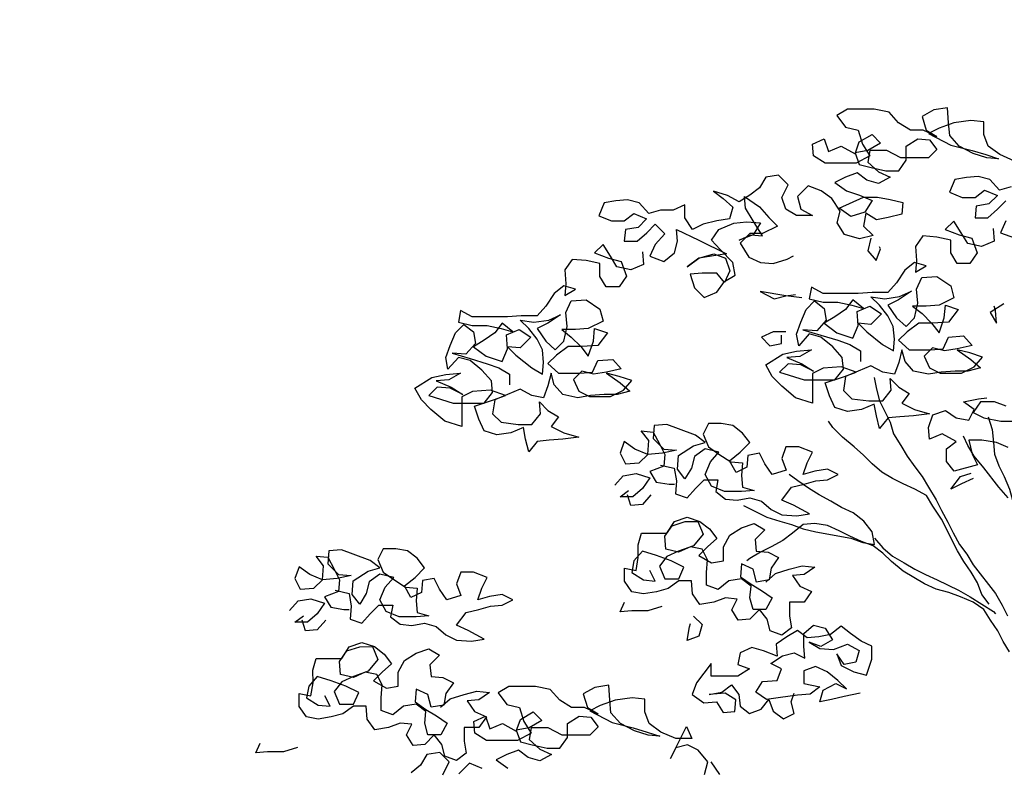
# Model space of a CAD drawing. Header units: centimetres. Extents: x 100159 to 737697, y -50084 to 234864.
# Tile 67 of 165: x 409024 to 409184, y -20793 to -20671. Entities that reach past the tile are written whole.
import ezdxf

# ---------------------------------------------------------------- set-up
doc = ezdxf.new("R2010")
doc.units = ezdxf.units.CM
doc.layers.get('0').update_dxf_attribs({"lineweight": 5})
doc.layers.add('DDL- PAYSAGE', color=63, linetype='Continuous')
doc.layers.add('DDL-HACHURES', color=252, linetype='Continuous', lineweight=13)

# ---------------------------------------------------------------- blocks, each defined once
blk = doc.blocks.new('A$C640D435A')
for points in [[(2456.5, 5432.2), (2479.2, 5426), (2497.7, 5446.6), (2520.4, 5452.7), (2543.1, 5450.7), (2565.7, 5446.5), (2576, 5421.8), (2551.3, 5411.5), (2526.5, 5411.5), (2508, 5426), (2483.3, 5415.7), (2499.8, 5399.2), (2524.5, 5395.1), (2526.5, 5372.4), (2501.8, 5372.4), (2483.3, 5388.9), (2466.8, 5405.4)], [(2466.8, 5366.3), (2477.1, 5343.6), (2450.3, 5333.4)], [(2450, 5482.4), (2478.9, 5494.7), (2501.5, 5511.1), (2509.8, 5533.8), (2509.8, 5558.5), (2534.5, 5560.5), (2567.5, 5556.4), (2596.3, 5546.1), (2616.9, 5535.7), (2573.6, 5513.1), (2532.4, 5502.9), (2505.6, 5494.7), (2480.9, 5486.4), (2503.6, 5488.5), (2530.3, 5496.7), (2557.1, 5511.1), (2575.7, 5531.7), (2577.8, 5556.4), (2579.8, 5585.2), (2606.6, 5581.1), (2629.3, 5568.7), (2621, 5541.9), (2600.4, 5529.6), (2627.2, 5541.9), (2651.9, 5541.9), (2674.6, 5556.3), (2693.1, 5576.9), (2721.9, 5583), (2773.4, 5583), (2794, 5570.6), (2777.5, 5548), (2752.8, 5541.8), (2744.5, 5515), (2730.1, 5492.4), (2756.9, 5478), (2816.6, 5477.9), (2839.2, 5492.3), (2841.3, 5514.9), (2818.7, 5525.3), (2810.4, 5500.6), (2785.7, 5510.9), (2758.9, 5496.5), (2750.7, 5519.2), (2726, 5533.6), (2709.5, 5517.1), (2734.2, 5502.7), (2758.9, 5498.5), (2750.7, 5475.9), (2728, 5469.7), (2699.2, 5463.6), (2674.5, 5463.6), (2660.1, 5484.2), (2660.1, 5511), (2637.5, 5525.4), (2614.8, 5523.4), (2600.4, 5504.9), (2616.8, 5488.4), (2670.4, 5488.3), (2697.2, 5502.7), (2730.1, 5502.7), (2734.2, 5480), (2713.6, 5461.5), (2690.9, 5451.2), (2713.6, 5438.9), (2736.2, 5445), (2754.8, 5459.4), (2777.4, 5451.2), (2798, 5440.9), (2775.3, 5424.4), (2750.6, 5416.2), (2725.9, 5405.9), (2740.3, 5383.2), (2767.1, 5375), (2789.7, 5391.4), (2742.4, 5412.1), (2715.6, 5412.1), (2690.9, 5408), (2666.2, 5401.8), (2668.2, 5379.2), (2695, 5373), (2717.6, 5368.8), (2738.2, 5381.2), (2742.3, 5356.5), (2723.8, 5338), (2750.5, 5331.7), (2779.4, 5340), (2793.8, 5362.6), (2787.7, 5385.3), (2804.2, 5410), (2824.8, 5424.4), (2849.5, 5434.6), (2870.1, 5414), (2863.9, 5389.3), (2841.2, 5377), (2872.1, 5376.9), (2892.7, 5389.3), (2901, 5411.9), (2888.6, 5436.6), (2907.2, 5455.2), (2931.9, 5451), (2944.2, 5430.4), (2962.7, 5416), (2983.3, 5403.6), (3006, 5415.9), (3032.8, 5424.2), (3014.2, 5409.8), (2995.7, 5393.3), (3001.8, 5370.6), (3026.5, 5366.5), (3053.3, 5360.3), (3073.9, 5350), (3088.3, 5372.6), (3088.3, 5397.3), (3111, 5387), (3135.7, 5387), (3158.3, 5380.8), (3176.9, 5401.4), (3199.6, 5407.5), (3222.2, 5405.5), (3244.9, 5401.3), (3255.1, 5376.6), (3230.4, 5366.3), (3205.7, 5366.3), (3187.2, 5380.8), (3162.5, 5370.5), (3178.9, 5354), (3203.6, 5349.9), (3205.7, 5327.2), (3180.9, 5327.2), (3162.4, 5343.7), (3146, 5360.2), (3127.4, 5341.7), (3145.9, 5321.1), (3156.2, 5298.4), (3129.4, 5288.2), (3108.8, 5304.6), (3102.7, 5327.3), (3104.8, 5350), (3061.5, 5329.4), (3007.9, 5302.7), (3036.8, 5298.5), (3061.5, 5294.4), (3084.1, 5277.9), (3061.5, 5294.4), (3032.6, 5302.7), (3010, 5294.4), (3001.7, 5269.7), (3012, 5247.1), (3026.4, 5265.6), (3055.3, 5265.6), (3077.9, 5263.5), (3069.7, 5236.7), (3051.1, 5218.2), (3026.4, 5228.5), (3012, 5249.1), (2991.4, 5261.5), (2995.6, 5286.2), (3020.3, 5310.9), (3036.8, 5329.4), (3022.4, 5350), (2993.6, 5362.4), (2968.9, 5364.5), (2942.1, 5362.5), (2956.5, 5339.8), (2983.2, 5329.5), (2960.6, 5339.8), (2938, 5337.8), (2956.5, 5366.6), (2970.9, 5391.3), (2973, 5413.9), (2944.2, 5393.4), (2925.6, 5372.8), (2909.1, 5356.3), (2938, 5341.9), (2962.7, 5341.9), (2981.2, 5323.3), (2964.7, 5296.5), (2942, 5286.3), (2917.3, 5284.2), (2890.5, 5292.5), (2878.2, 5298.7)], [(2491.5, 5351.9), (2489.4, 5327.1), (2514.1, 5316.8), (2540.9, 5323), (2553.3, 5343.6), (2567.7, 5366.2), (2584.2, 5349.7), (2557.4, 5339.4), (2532.7, 5333.3), (2522.3, 5304.5), (2536.7, 5283.9), (2561.4, 5283.8), (2573.8, 5304.4), (2573.8, 5329.1), (2600.6, 5335.3), (2627.4, 5337.3), (2641.8, 5316.7), (2639.7, 5289.9), (2641.7, 5267.3), (2621.2, 5279.7), (2643.8, 5285.8), (2662.3, 5271.4), (2678.8, 5246.7), (2695.2, 5228.1), (2726.1, 5228.1), (2752.9, 5226), (2820.9, 5225.9), (2843.5, 5238.3), (2847.6, 5215.6), (2820.9, 5209.5), (2792, 5209.5), (2765.2, 5203.3), (2742.6, 5197.2), (2763.2, 5213.6), (2777.6, 5195.1), (2798.2, 5180.7), (2818.8, 5168.3), (2794, 5149.8), (2763.1, 5139.5), (2752.9, 5164.2), (2754.9, 5191), (2730.2, 5201.3), (2707.6, 5186.9), (2728.1, 5166.3), (2752.9, 5168.3), (2736.4, 5151.9), (2705.5, 5127.2), (2684.8, 5114.9), (2682.8, 5137.5), (2684.9, 5162.2), (2695.2, 5182.8), (2711.7, 5203.4), (2728.2, 5219.8), (2701.4, 5215.7), (2672.6, 5219.9), (2649.9, 5230.2), (2674.6, 5213.7), (2695.2, 5203.4), (2678.7, 5178.7), (2660.2, 5162.2), (2643.7, 5178.7), (2637.6, 5207.6), (2639.7, 5234.3), (2629.4, 5257), (2600.5, 5259.1), (2573.8, 5240.6), (2567.6, 5217.9), (2596.4, 5203.5), (2621.1, 5201.4), (2647.9, 5201.4), (2629.3, 5187), (2610.8, 5168.5), (2596.3, 5149.9), (2586.1, 5178.8), (2584, 5203.5), (2559.3, 5195.3), (2577.8, 5170.6), (2608.7, 5168.5), (2635.5, 5168.4), (2658.1, 5151.9), (2674.6, 5135.5), (2654, 5116.9), (2612.8, 5117), (2588.1, 5119.1), (2577.8, 5141.7), (2549, 5143.8), (2532.5, 5125.3), (2561.3, 5119.1), (2586, 5114.9), (2608.7, 5121.1), (2625.1, 5104.6), (2614.8, 5082), (2594.2, 5071.7), (2553, 5071.7), (2528.3, 5084.1), (2511.9, 5102.7), (2536.6, 5110.9), (2561.3, 5117), (2534.5, 5098.5), (2516, 5082.1), (2540.7, 5075.9), (2565.4, 5075.8), (2592.1, 5073.8), (2616.8, 5069.6), (2645.7, 5075.8), (2662.2, 5094.3), (2668.4, 5116.9), (2674.5, 5092.2), (2682.7, 5069.6), (2705.4, 5073.6), (2728.1, 5086), (2777.5, 5065.3), (2781.6, 5038.6), (2765.1, 5022.1), (2732.1, 5018), (2705.4, 5018), (2688.9, 5038.7), (2691, 5061.3), (2674.5, 5044.8), (2653.9, 5032.5), (2668.3, 5014), (2643.6, 5001.6), (2614.7, 4993.4), (2645.6, 4989.3), (2672.4, 4987.2), (2695, 4985.1), (2711.5, 4964.5), (2717.7, 4989.2), (2721.8, 5011.9), (2746.5, 5001.5), (2773.3, 4997.4), (2798, 5005.6), (2808.3, 5028.2), (2816.6, 5053), (2779.5, 5065.3), (2756.9, 5073.6), (2785.7, 5083.9), (2820.7, 5081.8), (2841.3, 5071.5), (2841.3, 5013.8), (2874.2, 5024.1), (2901, 5046.7), (2919.6, 5065.2), (2931.9, 5087.9), (2899, 5108.5), (2872.2, 5114.7), (2843.4, 5116.8), (2866.1, 5104.4), (2890.8, 5102.3), (2861.9, 5090), (2839.3, 5075.6), (2864, 5087.9), (2888.7, 5090), (2905.2, 5073.5), (2857.8, 5059.1), (2798.1, 5059.1), (2781.6, 5079.8), (2783.7, 5102.4), (2802.2, 5123), (2824.9, 5141.5), (2847.6, 5147.7), (2868.1, 5125), (2872.3, 5147.6), (2864.1, 5170.3), (2853.8, 5195), (2837.3, 5211.5), (2818.8, 5197.1), (2814.6, 5174.5), (2833.2, 5153.8), (2859.9, 5155.9), (2824.9, 5145.6), (2792, 5135.4), (2769.3, 5127.1), (2748.7, 5114.8), (2748.7, 5094.2)], [(2728.3, 5333.1), (2734.4, 5308.4), (2718, 5289.9), (2709.7, 5312.5), (2711.8, 5316.6)], [(3170.6, 5306.7), (3168.5, 5281.9), (3193.3, 5271.6), (3220, 5277.8), (3232.4, 5298.4), (3246.8, 5321), (3263.3, 5304.5), (3236.5, 5294.2), (3211.8, 5288.1), (3201.5, 5259.3), (3215.9, 5238.7), (3240.6, 5238.6), (3253, 5259.2), (3253, 5283.9), (3279.8, 5290.1), (3306.5, 5292.1), (3320.9, 5271.5), (3318.8, 5244.7), (3320.9, 5222.1), (3300.3, 5234.5), (3323, 5240.6), (3341.5, 5226.2), (3357.9, 5201.5), (3374.4, 5182.9), (3405.3, 5182.9), (3432.1, 5180.8), (3500, 5180.7), (3522.7, 5193.1), (3526.8, 5170.4), (3500, 5164.3), (3471.2, 5164.3), (3444.4, 5158.1), (3421.7, 5152), (3442.3, 5168.4), (3456.7, 5149.9), (3477.3, 5135.4), (3497.9, 5123.1), (3473.2, 5104.6), (3442.3, 5094.3), (3432, 5119), (3434.1, 5145.8), (3409.4, 5156.1), (3386.7, 5141.7), (3407.3, 5121.1), (3432, 5123.1), (3415.5, 5106.7), (3384.6, 5082), (3364, 5069.6), (3362, 5092.3), (3364, 5117), (3374.4, 5137.6), (3390.8, 5158.2), (3407.3, 5174.6), (3380.6, 5170.5), (3351.7, 5174.7), (3329.1, 5185), (3353.8, 5168.5), (3374.4, 5158.2), (3357.9, 5133.5), (3339.3, 5117), (3322.9, 5133.5), (3316.7, 5162.4), (3318.8, 5189.1), (3308.5, 5211.8), (3279.7, 5213.9), (3252.9, 5195.4), (3246.7, 5172.7), (3275.5, 5158.3), (3300.2, 5156.2), (3327, 5156.2), (3308.5, 5141.8), (3289.9, 5123.3), (3275.5, 5104.7), (3265.2, 5133.6), (3263.2, 5158.3), (3238.4, 5150.1), (3257, 5125.3), (3287.8, 5123.3), (3314.6, 5123.2), (3337.3, 5106.7), (3353.7, 5090.3), (3333.1, 5071.7), (3291.9, 5071.8), (3267.2, 5073.9), (3256.9, 5096.5), (3228.1, 5098.6), (3211.6, 5080.1), (3240.4, 5073.9), (3265.1, 5069.7), (3287.8, 5075.9), (3304.3, 5059.4), (3293.9, 5036.8), (3273.3, 5026.5), (3232.2, 5026.5), (3207.5, 5038.9), (3191, 5057.5), (3215.7, 5065.7), (3240.4, 5071.8), (3213.6, 5053.3), (3195.1, 5036.9), (3219.8, 5030.7), (3244.5, 5030.6), (3271.3, 5028.5), (3296, 5024.4), (3324.8, 5030.6), (3341.3, 5049.1), (3347.5, 5071.7), (3353.7, 5047), (3361.9, 5024.3), (3384.5, 5028.4), (3407.2, 5040.8), (3456.6, 5020.1), (3460.7, 4993.4), (3444.2, 4976.9), (3411.3, 4972.8), (3384.5, 4972.8), (3368, 4993.4), (3370.1, 5016.1), (3353.6, 4999.6), (3333, 4987.3), (3347.4, 4968.8), (3322.7, 4956.4), (3293.9, 4948.2), (3324.8, 4944.1), (3351.5, 4942), (3374.2, 4939.9), (3390.6, 4919.3), (3396.8, 4944), (3401, 4966.6), (3425.7, 4956.3), (3452.4, 4952.2), (3477.2, 4960.4), (3487.5, 4983), (3495.7, 5007.7), (3458.7, 5020.1), (3436, 5028.4), (3464.9, 5038.7), (3499.9, 5036.6), (3520.5, 5026.3), (3520.4, 4968.6), (3553.4, 4978.9), (3580.2, 5001.5), (3598.7, 5020), (3611.1, 5042.7), (3578.2, 5063.3), (3551.4, 5069.5), (3522.6, 5071.6), (3545.2, 5059.2), (3569.9, 5057.1), (3541.1, 5044.8), (3518.4, 5030.4), (3543.1, 5042.7), (3567.8, 5044.7), (3584.3, 5028.3), (3536.9, 5013.9), (3477.2, 5013.9), (3460.8, 5034.6), (3462.8, 5057.2), (3481.4, 5077.8), (3504.1, 5096.3), (3526.7, 5102.4), (3547.3, 5079.8), (3551.4, 5102.4), (3543.2, 5125.1), (3532.9, 5149.8), (3516.5, 5166.3), (3497.9, 5151.9), (3493.8, 5129.3), (3512.3, 5108.6), (3539.1, 5110.7), (3504.1, 5100.4), (3471.1, 5090.1), (3448.4, 5081.9), (3427.8, 5069.6), (3427.8, 5049)], [(2862, 5217.7), (2892.9, 5221.8), (2942.4, 5229.9), (2915.6, 5215.6), (2892.9, 5221.8), (2874.4, 5223.8)], [(2470.8, 5205.7), (2497.5, 5189.2), (2485.1, 5168.6), (2487.2, 5193.3), (2489.3, 5201.5)], [(2892.9, 5151.7), (2917.6, 5151.7), (2940.2, 5141.4), (2923.7, 5124.9), (2901.1, 5129.1), (2901.1, 5145.5)], [(2721.9, 5063.3), (2717.7, 5040.7), (2711.5, 5018), (2690.9, 4976.9), (2684.7, 4954.2), (2670.3, 4931.6), (2657.9, 4911), (2643.5, 4890.4), (2629, 4871.9), (2616.6, 4851.3), (2602.2, 4826.6), (2591.9, 4806), (2579.5, 4783.4), (2569.2, 4762.8), (2556.8, 4740.2), (2542.4, 4721.6), (2530, 4701.1), (2486.7, 4645.5), (2474.3, 4622.9), (2464, 4602.3)], [(2462.2, 4830.9), (2480.7, 4851.4), (2509.6, 4888.5), (2528.1, 4911.1), (2540.5, 4931.7), (2548.8, 4950.2)], [(2466.5, 5008), (2489.1, 5016.2), (2515.9, 5016.2), (2530.3, 4995.6), (2509.7, 4985.3), (2476.7, 4979.1), (2452, 4979.2)], [(2462.3, 4927.7), (2484.9, 4937.9), (2513.8, 4942), (2538.5, 4942), (2532.3, 4915.2), (2522, 4894.7), (2567.3, 4882.3), (2581.7, 4900.8), (2581.7, 4925.5), (2563.2, 4939.9), (2590, 4954.3), (2614.7, 4944), (2616.8, 4966.6), (2608.5, 4991.4), (2583.8, 4999.6), (2563.2, 4985.2), (2538.5, 4981.1), (2528.2, 5001.7), (2548.8, 5016.1), (2520, 5022.3), (2503.5, 5024.4)], [(2501.4, 4987.3), (2493.2, 4962.6), (2491.1, 4937.9), (2489, 4915.3), (2480.8, 4892.6), (2470.5, 4872), (2460.1, 4847.3), (2447.7, 4802.1), (2443.6, 4779.4), (2439.5, 4754.7), (2433.3, 4730), (2425, 4703.2), (2422.9, 4692.9)], [(2499.1, 4624.9), (2513.5, 4643.4), (2521.7, 4666.1), (2534.1, 4686.6), (2548.6, 4707.2), (2560.9, 4727.8), (2591.9, 4789.6), (2608.4, 4814.3), (2620.8, 4834.8), (2643.4, 4847.2), (2666.1, 4857.5), (2686.7, 4867.7), (2707.3, 4880.1), (2725.8, 4896.5), (2742.3, 4913), (2760.9, 4929.4), (2783.5, 4948), (2802.1, 4966.5), (2810.3, 4978.8)], [(3135.6, 4894.1), (3108.9, 4887.9), (3104.7, 4863.2), (3106.8, 4838.5), (3084.1, 4830.3), (3067.6, 4848.8), (3051.2, 4865.3), (3024.4, 4865.4), (3028.5, 4842.7), (3010, 4828.3), (2987.3, 4826.3), (2962.6, 4830.4), (2939.9, 4824.3), (2921.4, 4807.8), (2900.8, 4797.5), (2872, 4795.5), (2847.2, 4799.6), (2878.2, 4816.1), (2900.8, 4826.3), (2882.3, 4851.1), (2857.6, 4857.3), (2835, 4863.5), (2812.3, 4865.6), (2791.7, 4875.9), (2812.3, 4886.2), (2837, 4882), (2859.7, 4875.8), (2851.5, 4898.5), (2841.2, 4919.1), (2868, 4929.3), (2892.7, 4929.3), (2900.9, 4906.7), (2892.6, 4884), (2919.4, 4875.8), (2933.8, 4896.3), (2944.1, 4916.9), (2966.8, 4912.8), (2968.8, 4890.1), (2989.4, 4879.8), (3001.8, 4902.5), (2981.2, 4918.9), (2962.7, 4937.5), (2977.1, 4956), (2995.7, 4970.4), (3018.3, 4974.5), (3043, 4974.5), (3053.3, 4953.9), (3043, 4929.2), (3022.4, 4914.8), (2999.7, 4900.4), (2977.1, 4898.4), (2979.1, 4873.6), (2977, 4851), (2954.4, 4844.8), (2979.1, 4842.8), (3012, 4842.7), (3036.8, 4853), (3049.1, 4875.6), (3038.9, 4900.4), (3022.4, 4918.9), (3049.2, 4925.1), (3069.8, 4910.6), (3075.9, 4888), (3088.3, 4867.4), (3102.7, 4885.9), (3100.7, 4912.7), (3071.8, 4931.2), (3049.2, 4937.4), (3067.7, 4951.8), (3100.7, 4964.1), (3123.4, 4972.4), (3148.1, 4970.3), (3150.1, 4945.6), (3129.5, 4925), (3104.8, 4923), (3131.5, 4916.7), (3160.4, 4914.7), (3185.1, 4924.9), (3205.7, 4939.3), (3213.9, 4916.7), (3203.6, 4896.1), (3176.8, 4898.2), (3160.4, 4914.7), (3158.3, 4941.4), (3172.8, 4960), (3150.1, 4957.9), (3137.7, 4935.3), (3127.4, 4914.7), (3129.5, 4892), (3156.2, 4881.7), (3143.9, 4861.1), (3119.1, 4857), (3108.8, 4857)], [(2530.2, 4867.9), (2552.8, 4857.6), (2573.4, 4847.2), (2554.9, 4872), (2534.3, 4878.2)], [(2974.9, 4816), (2929.6, 4793.4), (2904.9, 4785.2), (2882.2, 4779), (2859.6, 4770.8), (2834.9, 4764.6), (2766.9, 4752.3), (2744.2, 4744.1), (2721.6, 4740), (2725.7, 4764.7), (2742.2, 4785.3), (2762.8, 4801.8), (2785.5, 4812), (2806.1, 4824.4), (2828.7, 4836.7), (2849.4, 4849), (2870, 4863.4), (2886.4, 4875.8)], [(3224.2, 4854.9), (3207.7, 4873.4), (3183, 4877.6), (3156.2, 4869.4), (3170.6, 4848.8), (3189.1, 4832.3), (3213.8, 4832.2), (3197.4, 4844.6)], [(3154.1, 4836.4), (3170.6, 4817.9), (3193.2, 4815.8), (3199.4, 4836.4)], [(2931.6, 4667.7), (2913, 4684.2), (2886.3, 4692.5), (2861.6, 4698.7), (2836.9, 4696.7), (2857.4, 4682.2), (2880.1, 4680.2), (2865.7, 4659.6), (2843, 4649.3), (2857.4, 4628.7), (2886.2, 4628.7), (2886.2, 4601.9), (2882.1, 4579.2), (2900.6, 4564.8), (2923.2, 4573), (2929.4, 4595.7), (2943.9, 4614.2), (2962.4, 4595.6), (2985, 4593.6), (2997.4, 4614.1), (2987.1, 4634.7), (3009.8, 4636.8), (3032.4, 4628.5), (3059.2, 4624.4), (3073.6, 4645), (3075.7, 4669.7), (3100.4, 4669.7), (3121, 4655.2), (3143.7, 4649), (3168.4, 4644.9), (3191, 4649), (3205.5, 4669.6), (3205.5, 4694.3), (3182.8, 4690.2), (3178.7, 4714.9), (3178.8, 4739.6), (3172.6, 4762.3), (3123.2, 4762.3), (3108.8, 4785), (3084.1, 4793.2), (3059.3, 4785), (3040.8, 4770.6), (3026.4, 4752.1), (3044.9, 4735.6), (3061.3, 4719.1), (3036.6, 4704.7), (3014, 4708.9), (3014, 4735.6), (3001.7, 4758.3), (2979, 4772.7), (2954.3, 4781), (2933.7, 4768.7), (2952.2, 4750.1), (2950.2, 4727.5), (2927.5, 4725.4), (2906.9, 4715.1), (2921.3, 4694.5), (2925.4, 4671.9), (2950.1, 4667.7), (2956.3, 4692.4), (2979, 4702.7), (2981, 4678), (2960.4, 4663.6), (2939.8, 4651.3), (2919.2, 4636.9), (2931.5, 4614.2), (2956.2, 4614.2), (2962.4, 4636.8), (2960.4, 4659.5), (2978.9, 4673.9), (3003.6, 4669.7), (3024.2, 4653.2), (3046.9, 4661.5), (3046.9, 4686.2), (3044.9, 4710.9), (3055.2, 4731.5), (3077.8, 4735.6), (3100.5, 4725.3), (3125.2, 4731.4), (3127.3, 4756.1), (3112.9, 4776.7), (3088.2, 4785), (3063.5, 4785), (3053.1, 4760.3), (3071.7, 4737.6), (3100.5, 4727.3), (3123.1, 4717), (3137.5, 4698.5), (3127.2, 4673.7), (3100.4, 4673.8), (3090.2, 4696.4), (3114.9, 4708.8), (3143.7, 4719), (3170.5, 4727.3), (3187, 4708.7), (3191.1, 4686), (3168.4, 4671.7), (3145.7, 4669.6), (3156.1, 4690.2)], [(2459.8, 4532.3), (2472.2, 4552.8), (2482.5, 4573.4), (2497, 4594), (2509.3, 4614.6), (2530, 4629), (2554.7, 4639.3), (2577.3, 4647.5), (2602.1, 4653.6), (2624.7, 4663.9), (2665.9, 4688.6), (2688.6, 4707.1), (2705.1, 4723.6), (2723.6, 4738), (2746.3, 4746.2), (2769, 4756.5), (2789.6, 4766.7), (2812.2, 4777), (2836.9, 4781.1), (2859.6, 4779), (2880.2, 4762.5), (2898.7, 4748.1), (2921.3, 4735.7), (2941.9, 4725.4), (2962.5, 4713), (2968.7, 4708.9)], [(2721.6, 4752.4), (2705.1, 4733.9), (2686.5, 4717.4), (2663.9, 4705.1), (2643.3, 4692.7), (2622.7, 4682.4), (2600, 4672.2), (2558.8, 4651.6), (2536.1, 4639.3), (2490.8, 4610.5), (2486.7, 4606.4)], [(3765.5, 4651.6), (3738.7, 4645.5), (3734.5, 4620.8), (3736.6, 4596.1), (3713.9, 4587.8), (3697.5, 4606.4), (3681, 4622.9), (3654.2, 4622.9), (3658.3, 4600.3), (3639.8, 4585.9), (3617.1, 4583.8), (3592.4, 4588), (3569.8, 4581.8), (3551.2, 4565.3), (3530.6, 4555.1), (3501.8, 4553), (3477.1, 4557.2), (3508, 4573.6), (3530.6, 4583.9), (3512.1, 4608.6), (3487.4, 4614.8), (3464.8, 4621), (3442.1, 4623.1), (3421.5, 4633.4), (3442.1, 4643.7), (3466.8, 4639.6), (3489.5, 4633.4), (3481.3, 4656), (3471, 4676.6), (3497.8, 4686.9), (3522.5, 4686.9), (3530.7, 4664.2), (3522.4, 4641.6), (3549.2, 4633.3), (3563.6, 4653.9), (3574, 4674.5), (3596.6, 4670.3), (3598.6, 4647.7), (3619.2, 4637.4), (3631.6, 4660), (3611, 4676.5), (3592.5, 4695), (3606.9, 4713.6), (3625.5, 4728), (3648.1, 4732.1), (3672.9, 4732), (3683.1, 4711.4), (3672.8, 4686.7), (3652.2, 4672.3), (3629.5, 4657.9), (3606.9, 4655.9), (3608.9, 4631.2), (3606.8, 4608.5), (3584.2, 4602.4), (3608.9, 4600.3), (3641.8, 4600.3), (3666.6, 4610.5), (3678.9, 4633.2), (3668.7, 4657.9), (3652.2, 4676.5), (3679, 4682.6), (3699.6, 4668.2), (3705.7, 4645.5), (3718.1, 4624.9), (3732.5, 4643.4), (3730.5, 4670.2), (3701.6, 4688.8), (3679, 4695), (3697.5, 4709.4), (3730.5, 4721.7), (3753.2, 4729.9), (3777.9, 4727.8), (3779.9, 4703.1), (3759.3, 4682.5), (3734.6, 4680.5), (3761.4, 4674.3), (3790.2, 4672.2), (3814.9, 4682.5), (3835.5, 4696.9), (3843.7, 4674.2), (3833.4, 4653.6), (3806.6, 4655.7), (3790.2, 4672.2), (3788.2, 4699), (3802.6, 4717.5), (3779.9, 4715.5), (3767.6, 4692.8), (3757.2, 4672.2), (3759.3, 4649.6), (3786, 4639.3), (3773.7, 4618.7), (3748.9, 4614.6), (3738.6, 4614.6)], [(3854, 4612.4), (3837.5, 4631), (3812.8, 4635.1), (3786, 4626.9), (3800.4, 4606.3), (3818.9, 4589.8), (3843.7, 4589.8), (3827.2, 4602.2)], [(3133.3, 4620.2), (3160.1, 4611.9), (3191, 4611.9), (3213.6, 4609.8), (3205.4, 4628.4)], [(3071.5, 4601.7), (3055, 4585.3), (3061.2, 4562.6), (3083.9, 4554.3), (3079.8, 4581.1), (3077.7, 4587.3)], [(2749, 4452.6), (2779.8, 4446.4), (2804.6, 4440.2), (2827.2, 4436.1), (2821, 4458.7), (2796.3, 4471.1), (2775.7, 4460.8), (2792.2, 4477.3), (2812.8, 4493.7), (2835.5, 4504), (2858.1, 4495.8), (2858.1, 4471.1), (2827.2, 4464.9), (2845.7, 4450.5), (2870.5, 4448.4), (2903.4, 4444.2), (2930.2, 4440.1), (2950.8, 4454.5), (2938.4, 4475.1), (2909.6, 4477.2), (2901.4, 4499.8), (2922, 4510.1), (2899.4, 4524.6), (2876.7, 4530.8), (2856.1, 4520.5), (2858.2, 4543.1), (2858.2, 4567.8), (2839.7, 4584.3), (2817, 4578.2), (2802.6, 4555.5), (2825.2, 4543.2), (2847.9, 4551.4), (2827.3, 4539), (2800.5, 4537), (2773.8, 4547.3), (2751.1, 4535), (2757.3, 4512.3), (2779.9, 4508.2), (2794.3, 4528.8), (2786.1, 4506.1), (2761.4, 4493.8), (2736.6, 4487.6), (2726.4, 4518.5), (2726.4, 4543.3), (2747, 4553.5), (2767.6, 4567.9), (2786.1, 4582.3), (2806.7, 4565.8), (2829.4, 4561.7), (2852, 4559.6), (2870.6, 4574), (2891.2, 4561.6), (2911.7, 4547.2), (2909.7, 4524.5), (2936.4, 4534.8), (2959.1, 4541), (2981.7, 4530.7), (2985.8, 4508), (2963.2, 4499.8), (2985.8, 4485.4), (3037.3, 4485.3), (3037.3, 4510), (3066.1, 4472.9), (3074.3, 4450.3), (3051.7, 4433.8), (3027, 4435.9), (3014.6, 4415.3), (2991.9, 4417.4), (2989.9, 4440), (3010.5, 4452.4), (3041.4, 4450.3), (3016.7, 4454.4), (2998.2, 4468.9), (2983.7, 4450.3), (2981.6, 4427.7), (2963.1, 4413.3), (2940.5, 4421.6), (2926.1, 4440.1), (2917.8, 4417.5), (2897.2, 4403.1), (2876.6, 4413.4), (2882.8, 4436), (2876.6, 4452.5)], [(3783.9, 4594), (3800.4, 4575.4), (3823, 4573.3), (3829.2, 4593.9)], [(3561.4, 4425.3), (3542.9, 4441.8), (3516.1, 4450), (3491.4, 4456.2), (3466.7, 4454.2), (3487.2, 4439.8), (3509.9, 4437.7), (3495.5, 4417.1), (3472.8, 4406.8), (3487.2, 4386.2), (3516, 4386.2), (3516, 4359.4), (3511.9, 4336.8), (3530.4, 4322.4), (3553, 4330.6), (3559.2, 4353.2), (3573.7, 4371.7), (3592.2, 4353.2), (3614.8, 4351.1), (3627.2, 4371.7), (3616.9, 4392.3), (3639.6, 4394.3), (3662.2, 4386.1), (3689, 4381.9), (3703.4, 4402.5), (3705.5, 4427.2), (3730.2, 4427.2), (3750.8, 4412.8), (3773.5, 4406.6), (3798.2, 4402.4), (3820.8, 4406.5), (3835.3, 4427.1), (3835.3, 4451.8), (3812.6, 4447.7), (3808.5, 4472.4), (3808.6, 4497.1), (3802.4, 4519.8), (3753, 4519.8), (3738.6, 4542.5), (3713.9, 4550.8), (3689.2, 4542.6), (3670.6, 4528.2), (3656.2, 4509.6), (3674.7, 4493.1), (3691.2, 4476.7), (3666.4, 4462.3), (3643.8, 4466.4), (3643.8, 4493.2), (3631.5, 4515.8), (3608.8, 4530.3), (3584.1, 4538.5), (3563.5, 4526.2), (3582, 4507.7), (3580, 4485), (3557.3, 4483), (3536.7, 4472.7), (3551.1, 4452.1), (3555.2, 4429.4), (3579.9, 4425.3), (3586.1, 4450), (3608.8, 4460.3), (3610.8, 4435.5), (3590.2, 4421.1), (3569.6, 4408.8), (3549, 4394.4), (3561.3, 4371.8), (3586, 4371.7), (3592.2, 4394.4), (3590.2, 4417), (3608.7, 4431.4), (3633.5, 4427.3), (3654, 4410.8), (3676.7, 4419), (3676.7, 4443.7), (3674.7, 4468.4), (3685, 4489), (3707.6, 4493.1), (3730.3, 4482.8), (3755, 4489), (3757.1, 4513.7), (3742.7, 4534.3), (3718, 4542.5), (3693.3, 4542.6), (3683, 4517.9), (3701.5, 4495.2), (3730.3, 4484.9), (3752.9, 4474.5), (3767.3, 4456), (3757, 4431.3), (3730.2, 4431.3), (3720, 4454), (3744.7, 4466.3), (3773.5, 4476.6), (3800.3, 4484.8), (3816.8, 4466.2), (3820.9, 4443.6), (3798.2, 4429.2), (3775.5, 4427.2), (3785.9, 4447.7)], [(3038, 4319.9), (3021.5, 4295.2)], [(3050.3, 4295.1), (3044.1, 4319.9), (3062.7, 4342.5), (3083.3, 4352.8), (3105.9, 4346.6), (3116.2, 4326), (3085.4, 4387.8), (3075.1, 4365.1), (3106, 4365.1), (3134.8, 4377.4), (3157.5, 4393.9), (3165.7, 4416.5), (3165.7, 4441.3), (3190.5, 4443.3), (3223.4, 4439.1), (3252.2, 4428.8), (3272.8, 4418.5), (3229.5, 4395.9), (3188.3, 4385.6), (3161.6, 4377.4), (3136.8, 4369.2), (3159.5, 4371.2), (3186.3, 4379.5), (3213.1, 4393.8), (3231.6, 4414.4), (3233.7, 4439.1), (3235.8, 4468), (3262.6, 4463.8), (3285.2, 4451.4), (3276.9, 4424.7), (3256.3, 4412.3), (3283.1, 4424.7), (3307.8, 4424.6), (3330.5, 4439), (3349, 4459.6), (3377.9, 4465.8), (3429.4, 4465.7), (3449.9, 4453.3), (3433.4, 4430.7), (3408.7, 4424.6), (3400.5, 4397.8), (3386, 4375.2), (3412.8, 4360.7), (3472.5, 4360.7), (3495.2, 4375.1), (3497.3, 4397.7), (3474.6, 4408), (3466.4, 4383.3), (3441.7, 4393.6), (3414.9, 4379.2), (3406.7, 4401.9), (3382, 4416.3), (3365.5, 4399.9), (3390.2, 4385.4), (3414.9, 4381.3), (3406.6, 4358.7), (3384, 4352.5), (3355.1, 4346.3), (3330.4, 4346.4), (3316, 4367), (3316, 4393.7), (3293.4, 4408.2), (3270.7, 4406.1), (3256.3, 4387.6), (3272.8, 4371.1), (3326.3, 4371.1), (3353.1, 4385.5), (3386, 4385.4), (3390.1, 4362.8), (3369.5, 4344.3), (3346.9, 4334), (3369.5, 4321.6), (3392.2, 4327.8), (3410.7, 4342.2), (3433.4, 4333.9), (3453.9, 4323.6), (3431.3, 4307.2)], [(3480.7, 4307.1), (3505.4, 4317.4), (3526, 4296.8)], [(3556.9, 4294.7), (3544.6, 4319.4), (3563.1, 4337.9), (3587.8, 4333.8), (3600.1, 4313.2), (3618.7, 4298.7)], [(3838.6, 4347.6), (3865.4, 4339.3), (3896.3, 4339.3), (3918.9, 4337.2), (3910.7, 4355.8)]]:
    blk.add_lwpolyline(points)

msp = doc.modelspace()

# ---------------------------------------------------------------- hatches: boundary and pattern name
at = {"layer": 'DDL-HACHURES'}
h = msp.add_hatch(dxfattribs=at)
h.set_pattern_fill('ANSI31', color=256, scale=5, angle=180)
h.set_pattern_definition([(315, (487101.846, -21236.112), (11.2253202, 11.2253202), [])])
edge = h.paths.add_edge_path()
edge.add_line((428241.223, -20411.342), (430732.326, -20411.377))
edge.add_line((430732.326, -20411.377), (430732.469, -20542.781))
edge.add_line((430732.469, -20542.781), (430771.842, -20569.512))
edge.add_line((430771.842, -20569.512), (430771.842, -20447.377))
edge.add_line((430771.842, -20447.377), (431572.594, -20447.377))
edge.add_line((431572.594, -20447.377), (431572.594, -20557.358))
edge.add_line((431572.594, -20557.358), (431592.594, -20570.936))
edge.add_line((431592.594, -20570.936), (431592.594, -20447.377))
edge.add_line((431592.594, -20447.377), (431852.489, -20447.377))
edge.add_line((431852.489, -20447.377), (431852.489, -20557.286))
edge.add_line((431852.489, -20557.286), (431872.594, -20570.512))
edge.add_line((431872.594, -20570.512), (431872.594, -20447.377))
edge.add_line((431872.594, -20447.377), (432672.944, -20447.377))
edge.add_line((432672.944, -20447.377), (432672.944, -20556.215))
edge.add_line((432672.944, -20556.215), (432712.53, -20583.09))
edge.add_line((432712.53, -20583.09), (432712.53, -20413.377))
edge.add_line((432712.53, -20413.377), (432730.53, -20413.377))
edge.add_line((432730.53, -20413.377), (432730.53, -20431.377))
edge.add_line((432730.53, -20431.377), (432952.464, -20432.308))
edge.add_line((432952.464, -20432.308), (432952.464, -20471.377))
edge.add_line((432952.464, -20471.377), (432972.464, -20471.377))
edge.add_line((432972.464, -20471.377), (432972.464, -20431.377))
edge.add_line((432972.464, -20431.377), (433251.467, -20430.076))
edge.add_line((433251.467, -20430.076), (433251.467, -20605.165))
edge.add_line((433251.467, -20605.165), (433271.467, -20596.83))
edge.add_line((433271.467, -20596.83), (433271.467, -20431.377))
edge.add_line((433271.467, -20431.377), (433772.53, -20431.377))
edge.add_line((433772.53, -20431.377), (433772.53, -20596.83))
edge.add_line((433772.53, -20596.83), (433792.53, -20603.864))
edge.add_line((433792.53, -20603.864), (433792.53, -20431.377))
edge.add_line((433792.53, -20431.377), (433812.532, -20431.377))
edge.add_line((433812.532, -20431.377), (433812.532, -20471.377))
edge.add_line((433812.532, -20471.377), (433832.532, -20471.377))
edge.add_line((433832.532, -20471.377), (433832.532, -20411.377))
edge.add_line((433832.532, -20411.377), (434044.531, -20411.377))
edge.add_line((434044.531, -20411.377), (434044.531, -20426.377))
edge.add_line((434044.531, -20426.377), (435404.807, -20480.764))
edge.add_line((435404.807, -20480.764), (435404.807, -20469.769))
edge.add_line((435404.807, -20469.769), (435547.248, -20477.825))
edge.add_line((435547.248, -20477.825), (435546.926, -20489.675))
edge.add_line((435546.926, -20489.675), (437193.368, -20551.115))
edge.add_line((437193.368, -20551.115), (437732.1, -20616.411))
edge.add_line((437732.1, -20616.411), (437732.1, -20631.411))
edge.add_line((437732.1, -20631.411), (438339.416, -20630.913))
edge.add_line((438339.416, -20630.913), (438339.416, -20615.913))
edge.add_line((438339.416, -20615.913), (438805.023, -20610.193))
edge.add_line((438805.023, -20610.193), (438811.747, -21068.427))
edge.add_line((438811.747, -21068.427), (421995.953, -21014.17))
edge.add_line((421995.953, -21014.17), (423667.654, -20634.342))
edge.add_arc((423727.96, -20641.842), 60.77, 172.91073, 187.08927)
edge.add_arc((424337.298, -76079283.802), 76058634.463, 89.99949554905, 90.00050445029, ccw=False)
edge.add_line((425006.944, -20649.342), (425006.944, -20612.039))
edge.add_line((425006.944, -20612.039), (425953.543, -20512.039))
edge.add_line((425953.543, -20512.039), (428241.223, -20411.342))

# ---------------------------------------------------------------- block references
at = {"layer": 'DDL- PAYSAGE', "xscale": -0.08385666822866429, "yscale": 0.08385666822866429, "zscale": 0.08385666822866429}
msp.add_blockref('A$C640D435A', (409390.713, -21153.982), dxfattribs=at)

doc.saveas('drawing.dxf')
